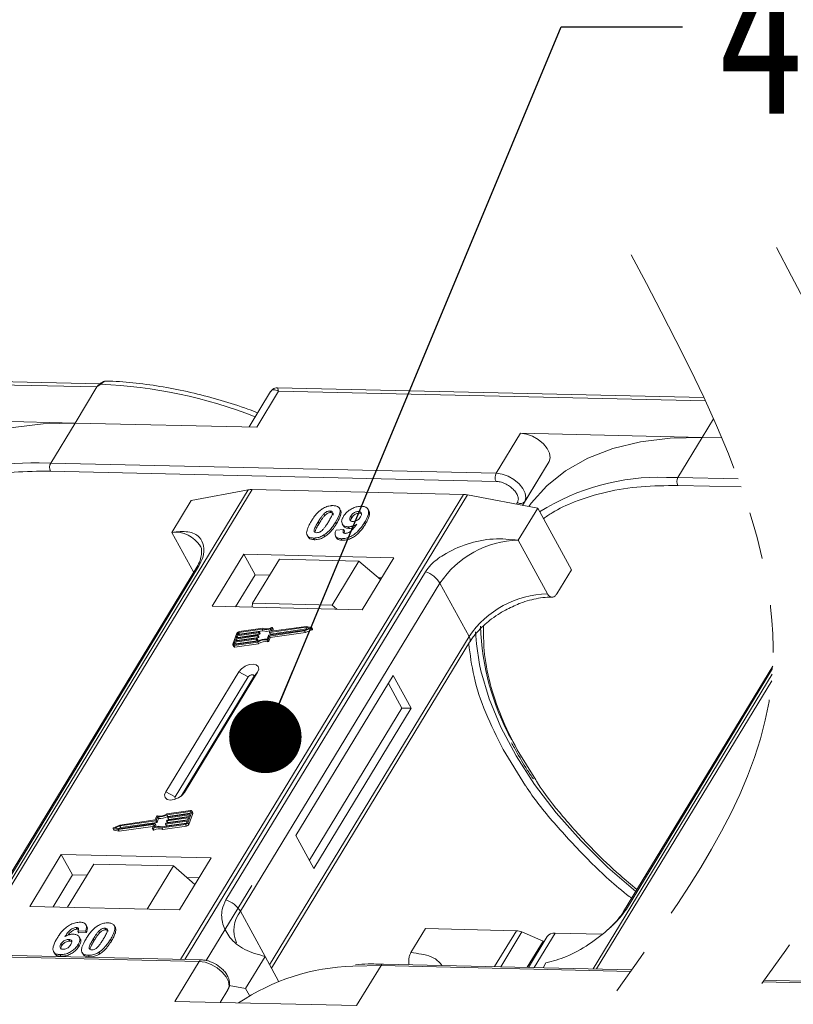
# Model space of a CAD drawing. Header units: millimetres. Extents: x -645 to 830, y -176 to 857.
# Tile 63 of 77: x 504 to 557, y 659 to 727. Entities that reach past the tile are written whole.
import ezdxf

# ---------------------------------------------------------------- set-up
doc = ezdxf.new("R2010")
doc.units = ezdxf.units.MM
doc.linetypes.add('PHANTOM2', pattern=[31.75, 15.875, -3.175, 3.175, -3.175, 3.175, -3.175])
doc.styles.get("Standard").update_dxf_attribs({"font": '仿宋_GB2312.ttf', "width": 0.8})
doc.dimstyles.new('ISO-25.1', dxfattribs={"dimtxt": 6, "dimasz": 5, "dimexe": 3.5, "dimexo": 0.625, "dimgap": 1.5, "dimtad": 1, "dimtoh": 1, "dimtxsty": 'Standard', "dimcen": 2.5, "dimadec": 0, "dimazin": 0, "dimtfac": 1, "dimtmove": 0, "dimatfit": 3, "dimfxl": 0, "dimarcsym": 0})

msp = doc.modelspace()

# ---------------------------------------------------------------- linework, layer by layer
at = {"color": 7, "linetype": 'Continuous', "lineweight": 15}
for p, q in [((509.131, 702.334), (478.048, 703.047)), ((478.136, 702.813), (508.901, 702.107)), ((508.901, 702.107), (507.388, 699.621)), ((509.17, 702.297), (508.901, 702.107)), ((550.811, 701.377), (521.362, 702.053)), ((520.886, 701.785), (519.402, 699.346)), ((519.937, 699.333), (521.45, 701.819)), ((521.45, 701.819), (550.92, 701.143)), ((507.388, 699.621), (494.839, 699.909)), ((505.707, 696.859), (507.388, 699.621)), ((507.388, 699.621), (519.937, 699.333)), ((551.481, 699.908), (550.702, 698.627)), ((538.153, 698.915), (536.472, 696.153)), ((550.702, 698.627), (538.153, 698.915)), ((549.021, 695.865), (550.702, 698.627)), ((550.702, 698.627), (552.052, 698.596)), ((505.707, 696.859), (504.908, 696.864)), ((536.472, 696.153), (505.707, 696.859)), ((540.127, 696.957), (538.288, 693.935)), ((538.446, 694.195), (540.127, 696.957)), ((505.695, 696.299), (536.459, 695.593)), ((549.021, 695.865), (548.222, 695.871)), ((549.009, 695.305), (553.382, 695.205)), ((553.177, 695.77), (549.021, 695.865)), ((519.355, 695.009), (499.843, 662.942)), ((500.085, 662.936), (519.612, 695.028)), ((534.207, 694.693), (514.68, 662.601)), ((514.98, 662.594), (534.492, 694.661)), ((515.415, 694.284), (519.355, 695.009)), ((519.612, 695.028), (534.207, 694.693)), ((534.492, 694.661), (539.335, 693.735)), ((515.415, 694.284), (514.071, 692.074)), ((537.94, 694.125), (537.873, 694.014)), ((538.288, 693.935), (538.446, 694.195)), ((524.566, 693.341), (524.628, 693.228)), ((524.99, 693.551), (525.052, 693.438)), ((525.708, 693.615), (525.646, 693.728)), ((527.019, 693.393), (526.957, 693.506)), ((527.019, 693.393), (527.134, 693.37)), ((527.677, 693.556), (527.615, 693.67)), ((537.99, 691.525), (539.335, 693.735)), ((539.335, 693.735), (541.663, 689.48)), ((524.186, 692.809), (524.248, 692.696)), ((525.439, 692.664), (525.377, 692.778)), ((525.841, 692.661), (525.904, 692.548)), ((526.43, 693.183), (526.492, 693.069)), ((527.44, 692.637), (527.377, 692.751)), ((514.071, 692.074), (515.585, 689.307)), ((524.579, 691.892), (524.641, 691.779)), ((525.414, 692.231), (525.939, 692.266)), ((525.939, 692.266), (526.001, 692.152)), ((526.26, 692.459), (526.322, 692.346)), ((523.47, 691.805), (523.532, 691.691)), ((523.853, 691.682), (523.915, 691.568)), ((525.381, 691.811), (525.444, 691.698)), ((525.772, 691.637), (525.834, 691.524)), ((540.008, 687.837), (537.99, 691.525)), ((519.049, 690.559), (516.864, 686.969)), ((529.392, 690.322), (519.049, 690.559)), ((519.049, 690.559), (519.825, 689.141)), ((521.499, 690.223), (519.65, 687.185)), ((526.994, 690.097), (521.499, 690.223)), ((525.145, 687.059), (526.994, 690.097)), ((526.994, 690.097), (528.474, 688.813)), ((527.207, 686.731), (529.392, 690.322)), ((515.732, 689.549), (501.951, 666.9)), ((502.144, 667.068), (515.925, 689.717)), ((531.589, 689.358), (517.807, 666.709)), ((519.825, 689.141), (518.48, 686.932)), ((520.826, 689.118), (519.825, 689.141)), ((540.654, 687.822), (541.663, 689.48)), ((518.804, 665.919), (532.586, 688.568)), ((528.552, 688.941), (528.32, 688.946)), ((534.604, 684.881), (532.586, 688.568)), ((519.65, 687.185), (519.629, 686.905)), ((525.145, 687.059), (519.65, 687.185)), ((516.864, 686.969), (527.207, 686.731)), ((525.477, 686.771), (525.145, 687.059)), ((518.558, 685.117), (518.283, 684.351)), ((520.066, 685.149), (518.571, 684.937)), ((518.594, 685.001), (520.088, 685.213)), ((518.64, 685.128), (518.594, 685.001)), ((518.633, 684.823), (520.128, 685.036)), ((518.702, 685.016), (518.64, 685.128)), ((520.302, 685.395), (518.693, 685.166)), ((518.693, 685.166), (518.755, 685.053)), ((520.351, 685.462), (518.716, 685.23)), ((518.755, 685.053), (520.364, 685.281)), ((520.128, 685.036), (520.066, 685.149)), ((520.103, 685.2), (520.092, 685.168)), ((520.154, 685.054), (520.092, 685.168)), ((520.165, 685.095), (520.103, 685.208)), ((520.165, 685.086), (520.103, 685.2)), ((520.154, 685.054), (520.165, 685.086)), ((520.364, 685.281), (520.302, 685.395)), ((520.764, 684.976), (523.247, 685.328)), ((520.803, 684.92), (523.241, 685.267)), ((520.818, 685.18), (520.906, 685.427)), ((520.818, 685.172), (520.88, 685.058)), ((523.316, 685.52), (520.833, 685.167)), ((520.895, 685.054), (520.833, 685.167)), ((520.865, 684.807), (523.303, 685.153)), ((520.895, 685.054), (523.378, 685.406)), ((520.923, 685.256), (521.006, 685.487)), ((520.93, 685.243), (520.923, 685.256)), ((523.356, 685.586), (520.938, 685.243)), ((521.068, 685.39), (521.006, 685.503)), ((521.006, 685.487), (521.068, 685.373)), ((521.026, 685.255), (521.068, 685.373)), ((523.241, 685.267), (523.684, 685.453)), ((523.303, 685.153), (523.241, 685.267)), ((523.247, 685.328), (523.573, 685.465)), ((523.303, 685.153), (523.746, 685.34)), ((523.573, 685.465), (523.316, 685.52)), ((523.378, 685.406), (523.316, 685.52)), ((523.705, 685.512), (523.356, 685.586)), ((523.378, 685.406), (523.414, 685.399)), ((523.684, 685.453), (523.746, 685.34)), ((523.781, 685.389), (523.719, 685.503)), ((518.411, 684.49), (518.365, 684.362)), ((518.365, 684.362), (518.379, 684.337)), ((518.372, 684.272), (520.007, 684.505)), ((518.395, 684.336), (520.004, 684.565)), ((519.905, 684.702), (518.411, 684.49)), ((518.473, 684.376), (518.411, 684.49)), ((518.434, 684.554), (519.928, 684.766)), ((518.491, 684.713), (518.434, 684.554)), ((518.434, 684.159), (520.069, 684.391)), ((518.462, 684.346), (518.473, 684.376)), ((518.473, 684.376), (519.967, 684.589)), ((519.985, 684.926), (518.491, 684.713)), ((518.553, 684.6), (518.491, 684.713)), ((518.514, 684.777), (520.008, 684.989)), ((518.571, 684.937), (518.514, 684.777)), ((518.542, 684.569), (518.553, 684.6)), ((518.553, 684.6), (520.047, 684.812)), ((518.633, 684.823), (518.571, 684.937)), ((518.622, 684.793), (518.633, 684.823)), ((519.967, 684.589), (519.905, 684.702)), ((519.943, 684.753), (519.931, 684.721)), ((519.993, 684.608), (519.931, 684.721)), ((520.005, 684.648), (519.943, 684.761)), ((519.943, 684.753), (520.005, 684.639)), ((520.047, 684.812), (519.985, 684.926)), ((519.993, 684.608), (520.005, 684.639)), ((520.069, 684.391), (520.007, 684.505)), ((520.023, 684.976), (520.012, 684.944)), ((520.074, 684.831), (520.012, 684.944)), ((520.085, 684.871), (520.023, 684.985)), ((520.085, 684.863), (520.023, 684.976)), ((520.074, 684.831), (520.085, 684.863)), ((520.645, 684.636), (520.707, 684.523)), ((520.649, 684.71), (520.737, 684.957)), ((520.714, 684.674), (520.803, 684.92)), ((520.776, 684.56), (520.714, 684.674)), ((520.776, 684.56), (520.865, 684.807)), ((520.865, 684.807), (520.803, 684.92)), ((534.604, 684.881), (520.822, 662.231)), ((520.951, 661.996), (534.634, 684.484)), ((518.284, 684.301), (518.346, 684.188)), ((518.434, 684.159), (518.372, 684.272)), ((518.7, 682.446), (513.658, 674.159)), ((514.951, 674.13), (519.993, 682.416)), ((518.7, 682.446), (519.348, 682.095)), ((519.993, 682.416), (519.717, 682.086)), ((555.57, 682.843), (545.265, 665.906)), ((545.458, 666.074), (555.562, 682.68)), ((519.348, 682.095), (514.306, 673.808)), ((514.72, 673.874), (519.717, 682.086)), ((529.367, 682.201), (522.644, 671.152)), ((529.962, 679.946), (529.031, 681.648)), ((530.609, 679.931), (529.367, 682.201)), ((555.536, 682.293), (543.157, 661.948)), ((543.399, 661.942), (555.496, 681.823)), ((523.575, 669.45), (529.962, 679.946)), ((523.886, 668.883), (530.609, 679.931)), ((530.609, 679.931), (529.962, 679.946)), ((536.948, 677.095), (538.503, 674.586)), ((539.197, 674.994), (537.918, 677.073)), ((514.306, 673.808), (513.658, 674.159)), ((514.951, 674.13), (514.781, 673.927)), ((515.361, 672.869), (513.727, 672.637)), ((515.339, 672.805), (513.729, 672.577)), ((515.362, 672.762), (515.339, 672.805)), ((515.512, 672.727), (515.45, 672.84)), ((512.969, 672.166), (510.486, 671.813)), ((512.931, 672.221), (510.492, 671.875)), ((513.019, 672.468), (512.931, 672.221)), ((513.032, 672.053), (512.969, 672.166)), ((513.084, 672.432), (512.996, 672.185)), ((513.058, 672.072), (512.996, 672.185)), ((513.058, 672.072), (513.147, 672.318)), ((513.147, 672.318), (513.084, 672.432)), ((515.139, 672.141), (513.645, 671.929)), ((513.668, 671.993), (515.162, 672.205)), ((513.71, 672.165), (513.722, 672.197)), ((513.71, 672.157), (513.772, 672.044)), ((515.219, 672.364), (513.725, 672.152)), ((513.787, 672.039), (513.725, 672.152)), ((513.792, 672.463), (513.729, 672.577)), ((513.748, 672.216), (515.242, 672.428)), ((513.787, 672.039), (515.173, 672.236)), ((513.79, 672.389), (513.802, 672.421)), ((513.791, 672.38), (513.853, 672.267)), ((513.792, 672.463), (515.334, 672.682)), ((515.3, 672.588), (513.805, 672.376)), ((513.867, 672.262), (513.805, 672.376)), ((513.828, 672.44), (515.322, 672.652)), ((513.867, 672.262), (515.253, 672.459)), ((515.093, 672.013), (515.139, 672.141)), ((515.162, 672.205), (515.219, 672.364)), ((515.176, 672.025), (515.451, 672.791)), ((515.238, 671.912), (515.513, 672.678)), ((515.242, 672.428), (515.3, 672.588)), ((515.322, 672.652), (515.368, 672.779)), ((515.451, 672.791), (515.513, 672.678)), ((510.014, 671.639), (510.076, 671.526)), ((510.028, 671.63), (510.377, 671.556)), ((510.091, 671.516), (510.028, 671.63)), ((510.492, 671.875), (510.05, 671.689)), ((510.091, 671.516), (510.44, 671.442)), ((510.486, 671.813), (510.161, 671.676)), ((510.161, 671.676), (510.417, 671.622)), ((510.377, 671.556), (512.795, 671.899)), ((510.44, 671.442), (510.377, 671.556)), ((510.381, 671.63), (510.548, 671.7)), ((510.417, 671.622), (512.901, 671.975)), ((510.44, 671.442), (512.77, 671.773)), ((510.548, 671.7), (510.486, 671.813)), ((510.548, 671.7), (513.032, 672.053)), ((512.81, 671.886), (512.727, 671.655)), ((512.728, 671.639), (512.79, 671.525)), ((512.838, 671.521), (512.776, 671.635)), ((512.807, 671.877), (512.795, 671.899)), ((512.916, 671.962), (512.827, 671.715)), ((512.977, 671.856), (512.915, 671.97)), ((512.978, 671.848), (512.916, 671.962)), ((512.944, 671.754), (512.978, 671.848)), ((513.383, 671.68), (515.018, 671.912)), ((513.445, 671.566), (513.383, 671.68)), ((513.431, 671.747), (515.04, 671.976)), ((513.445, 671.566), (515.08, 671.798)), ((513.63, 671.942), (513.641, 671.974)), ((513.63, 671.934), (513.692, 671.82)), ((513.707, 671.815), (513.645, 671.929)), ((513.707, 671.815), (515.093, 672.012)), ((515.018, 671.912), (515.08, 671.798)), ((515.238, 671.912), (515.176, 672.025)), ((522.644, 671.152), (523.886, 668.883)), ((506.443, 669.844), (504.259, 666.253)), ((516.787, 669.606), (506.443, 669.844)), ((506.443, 669.844), (507.219, 668.425)), ((514.602, 666.016), (516.787, 669.606)), ((508.692, 669.176), (506.877, 666.193)), ((508.692, 669.176), (514.187, 669.05)), ((512.372, 666.067), (514.187, 669.05)), ((514.187, 669.05), (515.667, 667.766)), ((507.219, 668.425), (505.875, 666.216)), ((508.221, 668.402), (507.219, 668.425)), ((515.947, 668.225), (515.115, 668.244)), ((519.589, 667.693), (516.446, 662.528)), ((504.259, 666.253), (514.602, 666.016)), ((518.804, 665.919), (520.511, 662.799)), ((507.466, 664.798), (507.529, 664.684)), ((508.207, 664.877), (508.145, 664.991)), ((509.45, 664.752), (509.512, 664.639)), ((510.062, 664.987), (510.057, 664.997)), ((510.127, 664.88), (510.19, 664.766)), ((530.578, 663.068), (531.587, 664.725)), ((531.587, 664.725), (537.872, 664.581)), ((506.958, 663.976), (507.02, 663.863)), ((508.113, 664.572), (507.587, 664.537)), ((507.587, 664.537), (507.65, 664.423)), ((507.65, 664.423), (508.175, 664.458)), ((507.748, 664.025), (507.686, 664.139)), ((508.113, 664.572), (508.175, 664.458)), ((508.645, 664.009), (508.707, 663.895)), ((509.087, 664.429), (509.025, 664.542)), ((509.838, 663.981), (509.9, 663.868)), ((537.872, 664.581), (536.365, 662.104)), ((538.249, 664.492), (536.79, 662.094)), ((538.249, 664.492), (539.717, 663.866)), ((539.988, 664.174), (538.696, 662.05)), ((539.098, 662.041), (540.538, 664.407)), ((543.756, 664.334), (540.538, 664.407)), ((506.419, 663.667), (506.481, 663.553)), ((507.607, 663.629), (507.669, 663.516)), ((538.613, 662.052), (539.717, 663.866)), ((539.757, 663.793), (539.717, 663.866)), ((485.203, 663.162), (515.968, 662.456)), ((516.132, 662.568), (485.367, 663.274)), ((505.911, 663.134), (505.973, 663.021)), ((506.355, 662.927), (506.417, 662.814)), ((507.879, 663.075), (507.941, 662.961)), ((508.312, 662.883), (508.374, 662.769)), ((509.038, 663.093), (509.1, 662.98)), ((520.511, 662.799), (519.167, 660.59)), ((520.511, 662.799), (521.449, 661.085)), ((515.968, 662.456), (514.287, 659.694)), ((526.574, 662.133), (528.517, 662.168)), ((526.836, 659.406), (528.517, 662.168)), ((528.517, 662.168), (545.758, 661.772)), ((545.84, 661.886), (528.681, 662.28)), ((539.707, 662.027), (539.906, 662.354)), ((518.03, 660.807), (519.167, 660.59)), ((519.167, 660.59), (519.436, 660.097)), ((554.897, 661.042), (567.865, 660.744)), ((568.029, 660.856), (554.979, 661.156)), ((517.942, 660.498), (517.409, 659.622)), ((517.409, 659.622), (517.942, 660.498)), ((514.287, 659.694), (526.836, 659.406))]:
    msp.add_line(p, q, dxfattribs=at)
at = {"color": 7, "linetype": 'Continuous', "lineweight": 15, "flags": 128}
for points in [[(509.17, 702.297), (509.155, 702.306), (509.142, 702.313), (509.13, 702.317), (509.119, 702.319), (509.111, 702.318), (509.105, 702.315), (509.1, 702.309), (509.097, 702.301)], [(507.388, 699.621), (505.181, 699.569), (503.113, 699.309), (501.205, 698.845), (499.478, 698.18), (497.953, 697.323), (496.644, 696.284), (495.568, 695.072), (495.406, 694.846)], [(540.127, 696.957), (540.207, 697.22), (540.163, 697.53), (540, 697.862), (539.731, 698.187), (539.379, 698.478), (538.976, 698.708), (538.555, 698.858), (538.153, 698.915)], [(550.702, 698.627), (548.495, 698.575), (546.427, 698.315), (544.519, 697.851), (542.792, 697.186), (541.267, 696.33), (539.958, 695.29), (538.882, 694.078), (538.72, 693.852)], [(538.446, 694.195), (538.526, 694.458), (538.482, 694.768), (538.319, 695.1), (538.05, 695.425), (537.699, 695.715), (537.295, 695.946), (536.874, 696.096), (536.472, 696.153)], [(520.088, 685.213), (520.092, 685.213), (520.096, 685.213), (520.099, 685.212), (520.101, 685.21), (520.103, 685.208), (520.104, 685.206), (520.104, 685.203), (520.103, 685.2)], [(520.833, 685.167), (520.829, 685.167), (520.825, 685.167), (520.822, 685.168), (520.82, 685.17), (520.818, 685.172), (520.817, 685.174), (520.817, 685.177), (520.818, 685.18)], [(520.938, 685.243), (520.934, 685.242), (520.93, 685.243), (520.927, 685.244), (520.925, 685.245), (520.923, 685.247), (520.922, 685.25), (520.922, 685.253), (520.923, 685.256)], [(520.957, 685.507), (520.968, 685.511), (520.979, 685.513), (520.988, 685.513), (520.997, 685.511), (521.003, 685.507), (521.006, 685.501), (521.008, 685.494), (521.006, 685.487)], [(523.705, 685.512), (523.713, 685.508), (523.719, 685.503), (523.721, 685.495), (523.719, 685.486), (523.714, 685.477), (523.706, 685.467), (523.696, 685.459), (523.684, 685.453)], [(523.746, 685.34), (523.758, 685.346), (523.768, 685.354), (523.776, 685.363), (523.781, 685.373), (523.783, 685.382), (523.781, 685.389)], [(535.322, 682.945), (535.103, 684.378), (535.046, 685.208)], [(518.365, 684.362), (518.364, 684.356), (518.364, 684.351), (518.366, 684.346), (518.369, 684.341), (518.374, 684.338), (518.38, 684.336), (518.387, 684.336), (518.395, 684.336)], [(519.928, 684.766), (519.932, 684.766), (519.935, 684.766), (519.938, 684.765), (519.941, 684.763), (519.943, 684.761), (519.943, 684.759), (519.944, 684.756), (519.943, 684.753)], [(520.008, 684.989), (520.012, 684.99), (520.016, 684.989), (520.019, 684.988), (520.021, 684.987), (520.023, 684.985), (520.024, 684.982), (520.024, 684.979), (520.023, 684.976)], [(518.372, 684.272), (518.348, 684.271), (518.327, 684.273), (518.309, 684.279), (518.294, 684.288), (518.284, 684.3), (518.279, 684.315), (518.278, 684.332), (518.283, 684.351)], [(519.993, 682.416), (520.072, 682.628), (520.041, 682.811), (519.904, 682.935), (519.683, 682.983), (519.41, 682.947), (519.127, 682.832), (518.878, 682.656), (518.7, 682.446)], [(546.103, 667.284), (544.189, 668.95), (542.315, 670.798), (540.622, 672.71), (539.127, 674.667), (537.847, 676.646), (536.795, 678.628), (535.981, 680.591), (535.415, 682.514), (535.322, 682.945)], [(519.717, 682.086), (519.74, 682.147), (519.731, 682.199), (519.692, 682.234), (519.628, 682.248), (519.551, 682.237), (519.47, 682.205), (519.399, 682.154), (519.348, 682.095)], [(513.658, 674.159), (513.578, 673.947), (513.61, 673.764), (513.746, 673.64), (513.968, 673.592), (514.241, 673.628), (514.524, 673.743), (514.773, 673.919), (514.951, 674.13)], [(514.306, 673.808), (514.284, 673.748), (514.293, 673.696), (514.332, 673.66), (514.336, 673.658)], [(515.368, 672.779), (515.37, 672.785), (515.37, 672.791), (515.368, 672.796), (515.364, 672.8), (515.36, 672.803), (515.353, 672.805), (515.346, 672.806), (515.339, 672.805)], [(515.361, 672.869), (515.385, 672.871), (515.406, 672.869), (515.424, 672.863), (515.439, 672.854), (515.449, 672.841), (515.455, 672.826), (515.455, 672.809), (515.451, 672.791)], [(513.725, 672.152), (513.721, 672.152), (513.718, 672.152), (513.715, 672.153), (513.712, 672.155), (513.71, 672.157), (513.71, 672.159), (513.709, 672.162), (513.71, 672.165)], [(513.805, 672.376), (513.801, 672.375), (513.798, 672.376), (513.795, 672.377), (513.792, 672.378), (513.791, 672.38), (513.79, 672.383), (513.79, 672.386), (513.79, 672.389)], [(510.028, 671.63), (510.02, 671.633), (510.014, 671.639), (510.012, 671.647), (510.014, 671.656), (510.019, 671.665), (510.027, 671.674), (510.038, 671.682), (510.05, 671.689)], [(512.776, 671.635), (512.765, 671.631), (512.755, 671.629), (512.745, 671.629), (512.737, 671.631), (512.731, 671.635), (512.727, 671.64), (512.726, 671.647), (512.727, 671.655)], [(512.79, 671.525), (512.793, 671.521), (512.799, 671.517), (512.807, 671.515), (512.817, 671.515), (512.827, 671.517), (512.838, 671.521)], [(512.795, 671.899), (512.799, 671.899), (512.803, 671.899), (512.806, 671.898), (512.808, 671.896), (512.81, 671.894), (512.811, 671.892), (512.811, 671.889), (512.81, 671.886)], [(512.901, 671.975), (512.905, 671.975), (512.908, 671.975), (512.911, 671.974), (512.914, 671.972), (512.915, 671.97), (512.916, 671.967), (512.916, 671.965), (512.916, 671.962)], [(513.645, 671.929), (513.641, 671.929), (513.637, 671.929), (513.634, 671.93), (513.632, 671.931), (513.63, 671.933), (513.629, 671.936), (513.629, 671.939), (513.63, 671.942)], [(515.968, 662.456), (516.37, 662.398), (516.791, 662.248), (517.194, 662.018), (517.546, 661.728), (517.815, 661.403), (517.978, 661.071), (518.022, 660.76), (517.942, 660.498)]]:
    msp.add_lwpolyline(points, dxfattribs=at)
at = {"color": 7, "linetype": 'Continuous', "lineweight": 15}
for centre, radius, start, end in [((507.644, 668.485), 33.846, 68.8867, 87.41637), ((504.415, 681.405), 15.467, 88.17299, 122.27686), ((506.241, 696.567), 0.609, 151.28833, 206.07738), ((537.006, 695.861), 0.609, 151.28833, 206.07738), ((547.729, 680.411), 15.467, 88.17299, 122.27686), ((549.555, 695.573), 0.609, 151.28833, 206.07738), ((519.576, 693.764), 1.264, 88.36437, 100.07486), ((534.16, 692.962), 1.731, 78.95956, 88.45106), ((538.157, 694.418), 0.365, 233.49916, 322.32593), ((514.287, 689.997), 2.088, 32.72807, 95.94494), ((538.141, 684.831), 6.695, 91.29253, 146.07318), ((516.103, 689.318), 0.437, 114.04723, 148.03545), ((531.011, 687.603), 1.847, 31.49474, 71.76502), ((540.159, 681.144), 6.695, 91.29253, 146.07318), ((518.742, 685.026), 0.206, 97.42066, 153.85265), ((518.702, 685.098), 0.0686, 97.42066, 153.85265), ((518.764, 684.984), 0.0692, 97.57631, 152.44031), ((520.061, 685.183), 0.0343, 277.42066, 333.85265), ((520.123, 685.07), 0.0343, 277.42066, 333.85265), ((520.156, 685.09), 0.00992, 336.9348, 26.00024), ((520.564, 686.168), 0.816, 251.29271, 294.8085), ((520.604, 686.154), 0.737, 249.85489, 298.61454), ((520.618, 686.003), 0.765, 250.64873, 287.80174), ((520.891, 685.066), 0.0134, 216.6597, 287.11154), ((521.051, 685.381), 0.0192, 336.12463, 26.81041), ((552.335, 686.031), 16.945, 181.47296, 209.27046), ((519.901, 684.736), 0.0343, 277.42066, 333.85265), ((519.963, 684.623), 0.0343, 277.42066, 333.85265), ((519.981, 684.96), 0.0343, 277.42066, 333.85265), ((520.547, 683.659), 1.056, 84.44241, 120.93013), ((519.996, 684.643), 0.00992, 336.9348, 26.00024), ((520.495, 683.751), 0.898, 80.39857, 122.94909), ((520.043, 684.846), 0.0343, 277.42066, 333.85265), ((520.557, 683.638), 0.898, 80.39857, 122.94909), ((520.076, 684.867), 0.00992, 336.9348, 26.00024), ((520.654, 684.702), 0.0662, 261.76287, 334.64704), ((520.716, 684.588), 0.0662, 261.76287, 334.64704), ((520.768, 684.942), 0.0343, 97.42066, 153.85265), ((534.296, 684.658), 0.38, 332.73921, 35.93869), ((518.41, 684.236), 0.0803, 216.6597, 287.11154), ((512.965, 672.2), 0.0343, 277.42066, 333.85265), ((513.079, 672.44), 0.0662, 81.76287, 154.64704), ((513.187, 673.483), 1.056, 264.44241, 300.93013), ((513.238, 673.391), 0.898, 260.39857, 302.94909), ((513.249, 673.369), 1.056, 264.44241, 300.93013), ((513.752, 672.182), 0.0343, 97.42066, 153.85265), ((513.833, 672.406), 0.0343, 97.42066, 153.85265), ((513.863, 672.275), 0.0134, 216.6597, 287.11154), ((515.458, 672.701), 0.0595, 336.9348, 26.00024), ((510.093, 671.535), 0.0191, 210.21858, 262.82259), ((513.129, 670.988), 0.737, 69.85489, 118.61454), ((513.169, 670.974), 0.816, 71.29271, 114.8085), ((513.191, 670.874), 0.737, 69.85489, 118.61454), ((512.969, 671.852), 0.00992, 336.9348, 26.00024), ((513.027, 672.087), 0.0343, 277.42066, 333.85265), ((513.672, 671.959), 0.0343, 97.42066, 153.85265), ((513.703, 671.828), 0.0134, 216.6597, 287.11154), ((513.783, 672.052), 0.0134, 216.6597, 287.11154), ((514.991, 672.116), 0.206, 277.42066, 333.85265), ((515.032, 672.044), 0.0686, 277.42066, 333.85265), ((515.053, 672.002), 0.206, 277.42066, 333.85265), ((517.229, 664.954), 1.847, 31.49474, 71.76502), ((545.636, 665.675), 0.437, 114.04363, 148.18037), ((520.556, 664.602), 2.191, 143.05874, 202.97399), ((537.827, 663.543), 1.039, 66.05067, 87.52203), ((540.466, 663.814), 0.598, 83.06528, 142.98998), ((516.141, 662.379), 0.189, 92.05976, 156.00278), ((526.995, 647.315), 14.825, 91.62872, 124.08314), ((528.697, 662.081), 0.199, 94.37574, 154.30043)]:
    msp.add_arc(centre, radius, start, end, dxfattribs=at)
at = {"color": 3, "linetype": 'PHANTOM2', "lineweight": 9, "ltscale": 1.030123}
for points in [[(555.824, 711.733), (565.34, 680.92), (544.042, 640.59), (553.557, 609.776)], [(545.796, 711.223), (555.311, 680.409), (534.013, 640.079), (543.529, 609.266)]]:
    msp.add_spline(points, degree=3, dxfattribs=at)
at = {"color": 7, "linetype": 'Continuous', "lineweight": 15}
msp.add_open_spline([(508.901, 702.107), (508.93, 702.15), (508.989, 702.235), (509.061, 702.279), (509.097, 702.301)], degree=3, dxfattribs=at)
for points, knots in [([(509.111, 702.318), (509.099, 702.31), (509.076, 702.293), (509.053, 702.276), (509.042, 702.267)], [0, 0, 0, 0, 0.518796, 1, 1, 1, 1]), ([(509.544, 702.515), (509.504, 702.513), (509.419, 702.507), (509.267, 702.441), (509.166, 702.363), (509.104, 702.315)], [0, 0, 0, 0, 0.249637, 0.538323, 1, 1, 1, 1]), ([(509.581, 702.516), (509.576, 702.517), (509.541, 702.527), (509.468, 702.506), (509.366, 702.462), (509.267, 702.389), (509.2, 702.326), (509.17, 702.297)], [0, 0, 0, 0, 0.033044, 0.285426, 0.531875, 0.785768, 1, 1, 1, 1]), ([(519.999, 700.327), (519.77, 700.415), (518.929, 700.737), (517.458, 701.197), (515.589, 701.7), (513.706, 702.095), (511.838, 702.364), (510.456, 702.501), (509.722, 702.506), (509.58, 702.507)], [0, 0, 0, 0, 0.064257, 0.235538, 0.411454, 0.590698, 0.772379, 0.955884, 1, 1, 1, 1]), ([(521.361, 702.053), (521.303, 702.05), (521.204, 702.044), (521.039, 701.967), (520.963, 701.881), (520.922, 701.833)], [0, 0, 0, 0, 0.389383, 0.666862, 1, 1, 1, 1]), ([(521.362, 702.048), (521.362, 702.049), (521.361, 702.071), (521.381, 701.997), (521.427, 701.878), (521.45, 701.819)], [0, 0, 0, 0, 0.044603, 0.521109, 1, 1, 1, 1]), ([(521.45, 701.819), (521.324, 701.87), (521.13, 701.949), (520.954, 701.888), (520.89, 701.786), (520.861, 701.739)], [0, 0, 0, 0, 0.498413, 0.772928, 1, 1, 1, 1]), ([(496.415, 694.008), (496.615, 694.151), (497.253, 694.605), (498.683, 695.257), (500.714, 695.891), (503.111, 696.278), (504.842, 696.292), (505.695, 696.299)], [0, 0, 0, 0, 0.088375, 0.281114, 0.527622, 0.767417, 1, 1, 1, 1]), ([(536.459, 695.593), (536.556, 695.584), (536.754, 695.566), (537.079, 695.447), (537.388, 695.271), (537.653, 695.052), (537.857, 694.806), (537.982, 694.552), (538.019, 694.311), (537.966, 694.186), (537.94, 694.125)], [0, 0, 0, 0, 0.12225, 0.25, 0.37775, 0.5, 0.62225, 0.75, 0.87775, 1, 1, 1, 1]), ([(539.729, 693.015), (539.929, 693.157), (540.567, 693.612), (541.997, 694.263), (544.028, 694.898), (546.425, 695.284), (548.156, 695.298), (549.009, 695.305)], [0, 0, 0, 0, 0.088375, 0.281114, 0.527622, 0.767417, 1, 1, 1, 1]), ([(524.488, 693.709), (524.534, 693.736), (524.626, 693.791), (524.774, 693.852), (524.924, 693.895), (525.047, 693.914), (525.143, 693.92), (525.191, 693.92), (525.214, 693.92)], [0, 0, 0, 0, 0.193776, 0.3936, 0.587864, 0.788908, 0.894169, 1, 1, 1, 1]), ([(525.214, 693.92), (525.298, 693.912), (525.467, 693.897), (525.628, 693.782), (525.705, 693.616), (525.666, 693.28), (525.5, 692.991), (525.377, 692.778)], [0, 0, 0, 0, 0.147566, 0.296688, 0.431278, 0.580404, 1, 1, 1, 1]), ([(525.92, 693.173), (525.97, 693.247), (526.071, 693.396), (526.306, 693.603), (526.587, 693.762), (526.892, 693.864), (527.076, 693.871), (527.171, 693.875)], [0, 0, 0, 0, 0.197927, 0.397728, 0.597413, 0.790584, 1, 1, 1, 1]), ([(527.171, 693.875), (527.255, 693.867), (527.424, 693.851), (527.589, 693.734), (527.675, 693.561), (527.65, 693.262), (527.514, 692.98), (527.397, 692.784), (527.377, 692.751)], [0, 0, 0, 0, 0.148288, 0.297745, 0.443713, 0.607791, 0.934708, 1, 1, 1, 1]), ([(523.689, 692.821), (523.735, 692.895), (523.84, 693.062), (524.065, 693.353), (524.298, 693.584), (524.47, 693.696), (524.488, 693.709)], [0, 0, 0, 0, 0.236731, 0.537555, 0.949668, 1, 1, 1, 1]), ([(524.186, 692.809), (524.209, 692.846), (524.254, 692.92), (524.319, 693.02), (524.379, 693.108), (524.436, 693.186), (524.496, 693.265), (524.542, 693.316), (524.566, 693.341)], [0, 0, 0, 0, 0.205942, 0.411959, 0.558149, 0.704502, 0.851801, 1, 1, 1, 1]), ([(524.248, 692.696), (524.271, 692.733), (524.316, 692.806), (524.381, 692.906), (524.441, 692.995), (524.498, 693.073), (524.558, 693.151), (524.604, 693.202), (524.628, 693.228)], [0, 0, 0, 0, 0.205942, 0.411959, 0.558149, 0.704502, 0.851801, 1, 1, 1, 1]), ([(524.566, 693.341), (524.604, 693.379), (524.666, 693.44), (524.779, 693.508), (524.881, 693.543), (524.951, 693.551), (524.986, 693.551), (524.99, 693.551)], [0, 0, 0, 0, 0.3348035, 0.5425606, 0.750382, 0.9707212, 1, 1, 1, 1]), ([(524.628, 693.228), (524.666, 693.265), (524.729, 693.327), (524.841, 693.395), (524.943, 693.43), (525.013, 693.437), (525.048, 693.438), (525.052, 693.438)], [0, 0, 0, 0, 0.334804, 0.542561, 0.750382, 0.970721, 1, 1, 1, 1]), ([(524.99, 693.551), (525.025, 693.547), (525.088, 693.54), (525.147, 693.496), (525.171, 693.413), (525.141, 693.26), (525.031, 693.043), (524.932, 692.877), (524.882, 692.793)], [0, 0, 0, 0, 0.104614, 0.188814, 0.273512, 0.444127, 0.719481, 1, 1, 1, 1]), ([(525.052, 693.438), (525.087, 693.434), (525.15, 693.427), (525.209, 693.382), (525.23, 693.322), (525.219, 693.274), (525.213, 693.25)], [0, 0, 0, 0, 0.293658, 0.530016, 0.767769, 1, 1, 1, 1]), ([(525.439, 692.664), (525.482, 692.738), (525.618, 692.968), (525.748, 693.272), (525.768, 693.522), (525.713, 693.59), (525.697, 693.608)], [0, 0, 0, 0, 0.220552, 0.687786, 0.91457, 1, 1, 1, 1]), ([(526.43, 693.183), (526.462, 693.231), (526.513, 693.307), (526.621, 693.405), (526.728, 693.463), (526.845, 693.501), (526.917, 693.504), (526.957, 693.506)], [0, 0, 0, 0, 0.2913202, 0.4655393, 0.6416315, 0.798664, 1, 1, 1, 1]), ([(526.492, 693.069), (526.524, 693.117), (526.575, 693.194), (526.683, 693.291), (526.79, 693.349), (526.907, 693.388), (526.979, 693.391), (527.019, 693.393)], [0, 0, 0, 0, 0.29132, 0.465539, 0.641632, 0.798664, 1, 1, 1, 1]), ([(526.957, 693.506), (526.999, 693.501), (527.082, 693.491), (527.156, 693.424), (527.186, 693.335), (527.161, 693.233), (527.124, 693.166), (527.107, 693.136)], [0, 0, 0, 0, 0.207955, 0.420406, 0.62732, 0.827707, 1, 1, 1, 1]), ([(527.44, 692.637), (527.483, 692.711), (527.613, 692.934), (527.728, 693.234), (527.736, 693.472), (527.679, 693.537), (527.667, 693.55)], [0, 0, 0, 0, 0.2271221, 0.6848597, 0.9348975, 1, 1, 1, 1]), ([(523.399, 691.922), (523.392, 691.953), (523.378, 692.014), (523.387, 692.147), (523.432, 692.318), (523.514, 692.505), (523.601, 692.673), (523.659, 692.772), (523.689, 692.821)], [0, 0, 0, 0, 0.1184406, 0.2393457, 0.4595932, 0.6849248, 0.8422399, 1, 1, 1, 1]), ([(524.077, 692.05), (524.035, 692.055), (523.968, 692.064), (523.915, 692.115), (523.899, 692.201), (523.932, 692.354), (524.044, 692.569), (524.138, 692.729), (524.186, 692.809)], [0, 0, 0, 0, 0.1253702, 0.2022903, 0.2791788, 0.4647576, 0.7305818, 1, 1, 1, 1]), ([(523.98, 692.127), (523.984, 692.157), (523.997, 692.261), (524.109, 692.457), (524.201, 692.616), (524.248, 692.696)], [0, 0, 0, 0, 0.166989, 0.580698, 1, 1, 1, 1]), ([(524.882, 692.793), (524.859, 692.757), (524.814, 692.683), (524.749, 692.583), (524.689, 692.494), (524.632, 692.415), (524.572, 692.337), (524.525, 692.286), (524.501, 692.26)], [0, 0, 0, 0, 0.20527, 0.410616, 0.55715, 0.703844, 0.851471, 1, 1, 1, 1]), ([(525.377, 692.778), (525.33, 692.704), (525.225, 692.536), (525.005, 692.251), (524.774, 692.021), (524.604, 691.909), (524.579, 691.892)], [0, 0, 0, 0, 0.237281, 0.538591, 0.932677, 1, 1, 1, 1]), ([(524.641, 691.779), (524.684, 691.808), (524.772, 691.868), (524.919, 691.993), (525.074, 692.153), (525.219, 692.334), (525.34, 692.505), (525.406, 692.611), (525.439, 692.664)], [0, 0, 0, 0, 0.118595, 0.239509, 0.447458, 0.659935, 0.829685, 1, 1, 1, 1]), ([(527.377, 692.751), (527.331, 692.677), (527.19, 692.456), (526.945, 692.15), (526.594, 691.873), (526.268, 691.711), (525.983, 691.641), (525.828, 691.638), (525.772, 691.637)], [0, 0, 0, 0, 0.1423372, 0.4291269, 0.5899433, 0.7512055, 0.9098946, 1, 1, 1, 1]), ([(526.26, 692.459), (526.177, 692.468), (526.009, 692.486), (525.855, 692.611), (525.785, 692.783), (525.815, 692.981), (525.888, 693.115), (525.92, 693.173)], [0, 0, 0, 0, 0.210189, 0.421773, 0.623603, 0.837034, 1, 1, 1, 1]), ([(525.834, 691.524), (525.925, 691.527), (526.107, 691.534), (526.408, 691.633), (526.705, 691.793), (527.045, 692.076), (527.273, 692.372), (527.406, 692.583), (527.44, 692.637)], [0, 0, 0, 0, 0.14324, 0.28761, 0.430449, 0.591135, 0.89544, 1, 1, 1, 1]), ([(525.914, 692.553), (525.926, 692.527), (525.964, 692.441), (526.109, 692.365), (526.259, 692.351), (526.322, 692.346)], [0, 0, 0, 0, 0.20752, 0.66568, 1, 1, 1, 1]), ([(526.06, 692.004), (526.097, 692.007), (526.171, 692.011), (526.302, 692.063), (526.45, 692.155), (526.643, 692.353), (526.76, 692.519), (526.84, 692.634)], [0, 0, 0, 0, 0.112015, 0.224355, 0.367768, 0.565827, 1, 1, 1, 1]), ([(526.84, 692.634), (526.794, 692.607), (526.7, 692.554), (526.575, 692.507), (526.476, 692.481), (526.403, 692.467), (526.33, 692.46), (526.284, 692.459), (526.26, 692.459)], [0, 0, 0, 0, 0.243491, 0.496266, 0.61821, 0.741704, 0.870158, 1, 1, 1, 1]), ([(526.568, 692.826), (526.527, 692.83), (526.449, 692.838), (526.375, 692.892), (526.347, 692.966), (526.366, 693.067), (526.406, 693.14), (526.43, 693.183)], [0, 0, 0, 0, 0.2139369, 0.3980753, 0.5830907, 0.7516657, 1, 1, 1, 1]), ([(526.418, 692.87), (526.421, 692.893), (526.427, 692.957), (526.467, 693.026), (526.492, 693.069)], [0, 0, 0, 0, 0.366323, 1, 1, 1, 1]), ([(527.107, 693.136), (527.078, 693.092), (527.028, 693.018), (526.915, 692.926), (526.801, 692.868), (526.679, 692.829), (526.605, 692.827), (526.568, 692.826)], [0, 0, 0, 0, 0.2673945, 0.4472142, 0.6271221, 0.8130653, 1, 1, 1, 1]), ([(515.925, 689.717), (516.031, 689.928), (516.302, 690.468), (516.314, 691.183), (515.994, 691.818), (515.261, 692.191), (514.466, 692.113), (514.071, 692.074)], [0, 0, 0, 0, 0.125713, 0.321276, 0.524466, 0.763484, 1, 1, 1, 1]), ([(523.853, 691.682), (523.81, 691.684), (523.725, 691.688), (523.611, 691.715), (523.514, 691.761), (523.454, 691.818), (523.418, 691.874), (523.405, 691.906), (523.399, 691.922)], [0, 0, 0, 0, 0.192635, 0.388697, 0.582015, 0.783044, 0.890959, 1, 1, 1, 1]), ([(524.579, 691.892), (524.533, 691.865), (524.441, 691.81), (524.293, 691.749), (524.143, 691.706), (524.02, 691.687), (523.924, 691.681), (523.876, 691.681), (523.853, 691.682)], [0, 0, 0, 0, 0.193769, 0.393564, 0.587886, 0.789131, 0.894283, 1, 1, 1, 1]), ([(524.501, 692.26), (524.463, 692.222), (524.401, 692.161), (524.289, 692.093), (524.188, 692.059), (524.118, 692.05), (524.082, 692.05), (524.077, 692.05)], [0, 0, 0, 0, 0.333678, 0.540413, 0.747264, 0.961209, 1, 1, 1, 1]), ([(525.772, 691.637), (525.688, 691.646), (525.536, 691.66), (525.395, 691.765), (525.332, 691.924), (525.358, 692.09), (525.402, 692.2), (525.414, 692.231)], [0, 0, 0, 0, 0.242788, 0.438865, 0.634801, 0.900936, 1, 1, 1, 1]), ([(525.939, 692.266), (525.921, 692.221), (525.893, 692.153), (525.903, 692.072), (525.944, 692.028), (526.002, 692.008), (526.044, 692.005), (526.06, 692.004)], [0, 0, 0, 0, 0.344714, 0.529059, 0.714209, 0.892196, 1, 1, 1, 1]), ([(525.966, 692.025), (525.968, 692.048), (525.972, 692.089), (525.992, 692.133), (526.001, 692.152)], [0, 0, 0, 0, 0.569737, 1, 1, 1, 1]), ([(526.322, 692.346), (526.367, 692.347), (526.457, 692.349), (526.577, 692.375), (526.647, 692.4), (526.666, 692.406)], [0, 0, 0, 0, 0.409454, 0.83528, 1, 1, 1, 1]), ([(523.535, 691.694), (523.546, 691.681), (523.578, 691.646), (523.66, 691.607), (523.756, 691.582), (523.843, 691.571), (523.891, 691.569), (523.915, 691.568)], [0, 0, 0, 0, 0.143925, 0.415852, 0.697483, 0.848301, 1, 1, 1, 1]), ([(523.915, 691.568), (523.959, 691.568), (524.047, 691.569), (524.19, 691.59), (524.339, 691.63), (524.465, 691.681), (524.566, 691.734), (524.616, 691.764), (524.641, 691.779)], [0, 0, 0, 0, 0.193594, 0.390501, 0.584817, 0.78683, 0.892868, 1, 1, 1, 1]), ([(525.447, 691.7), (525.479, 691.657), (525.541, 691.574), (525.697, 691.531), (525.8, 691.526), (525.834, 691.524)], [0, 0, 0, 0, 0.415852, 0.802138, 1, 1, 1, 1]), ([(537.99, 691.525), (537.423, 691.586), (536.288, 691.709), (534.446, 691.328), (532.975, 690.653), (532.019, 689.945), (531.705, 689.517), (531.589, 689.358)], [0, 0, 0, 0, 0.249096, 0.498243, 0.745205, 0.90541, 1, 1, 1, 1]), ([(516.036, 691.124), (516.046, 691.11), (516.108, 691.026), (516.141, 690.843), (516.126, 690.478), (516.006, 690.046), (515.82, 689.711), (515.73, 689.549)], [0, 0, 0, 0, 0.054359, 0.333223, 0.559722, 0.78604, 1, 1, 1, 1]), ([(540.654, 687.822), (540.613, 687.767), (540.531, 687.655), (540.377, 687.587), (540.222, 687.606), (540.094, 687.699), (540.032, 687.798), (540.008, 687.837)], [0, 0, 0, 0, 0.2146939, 0.4293877, 0.6440816, 0.8587754, 1, 1, 1, 1]), ([(537.113, 686.711), (537.428, 686.87), (537.871, 687.092), (538.535, 687.325), (539.088, 687.478), (539.702, 687.576), (540.122, 687.613), (540.31, 687.596), (540.323, 687.595)], [0, 0, 0, 0, 0.288391, 0.40474, 0.594322, 0.785544, 0.984773, 1, 1, 1, 1]), ([(534.648, 684.486), (534.692, 684.563), (534.845, 684.832), (535.212, 685.262), (535.686, 685.725), (536.185, 686.129), (536.659, 686.454), (536.992, 686.642), (537.113, 686.711)], [0, 0, 0, 0, 0.097286, 0.340622, 0.525469, 0.686972, 0.885597, 1, 1, 1, 1]), ([(537.918, 677.073), (537.532, 677.833), (536.747, 679.378), (535.997, 681.681), (535.595, 683.787), (535.596, 685.064), (535.597, 685.624)], [0, 0, 0, 0, 0.255322, 0.518562, 0.789217, 1, 1, 1, 1]), ([(534.574, 684.385), (534.671, 683.637), (534.87, 682.094), (535.669, 679.636), (536.523, 677.939), (536.948, 677.095)], [0, 0, 0, 0, 0.321295, 0.662487, 1, 1, 1, 1]), ([(537.538, 677.548), (537.565, 677.491), (537.649, 677.311), (537.76, 677.13), (537.837, 677.007)], [0, 0, 0, 0, 0.317467, 1, 1, 1, 1]), ([(537.837, 677.007), (538.083, 676.56), (538.441, 675.908), (538.895, 675.262), (539.037, 675.059)], [0, 0, 0, 0, 0.685846, 1, 1, 1, 1]), ([(546.19, 667.426), (545.796, 667.75), (544.734, 668.621), (542.988, 670.301), (541.068, 672.435), (539.759, 674.075), (539.239, 674.926), (539.197, 674.994)], [0, 0, 0, 0, 0.139905, 0.376826, 0.679842, 0.974606, 1, 1, 1, 1]), ([(538.503, 674.586), (538.505, 674.581), (539.043, 673.713), (540.457, 671.985), (542.778, 669.478), (544.614, 667.737), (545.706, 666.907), (545.821, 666.82)], [0, 0, 0, 0, 0.001708, 0.316913, 0.637904, 0.961869, 1, 1, 1, 1]), ([(517.807, 666.709), (517.707, 666.487), (517.451, 665.92), (517.549, 665.004), (518.051, 664.037), (519.032, 663.21), (520.02, 662.936), (520.511, 662.799)], [0, 0, 0, 0, 0.125713, 0.321276, 0.524466, 0.763484, 1, 1, 1, 1]), ([(539.906, 662.354), (540.372, 662.478), (541.305, 662.724), (542.878, 663.597), (544.171, 664.596), (545.04, 665.464), (545.344, 665.909), (545.458, 666.074)], [0, 0, 0, 0, 0.249096, 0.498243, 0.745205, 0.90541, 1, 1, 1, 1]), ([(545.263, 665.906), (545.26, 665.9), (545.175, 665.735), (544.892, 665.372), (544.531, 664.96), (544.267, 664.73), (544.197, 664.669)], [0, 0, 0, 0, 0.014876, 0.423831, 0.846052, 1, 1, 1, 1]), ([(506.149, 664.051), (506.196, 664.125), (506.336, 664.346), (506.582, 664.652), (506.933, 664.929), (507.258, 665.091), (507.544, 665.161), (507.698, 665.164), (507.754, 665.165)], [0, 0, 0, 0, 0.142337, 0.429127, 0.589943, 0.751205, 0.909895, 1, 1, 1, 1]), ([(507.466, 664.798), (507.43, 664.796), (507.356, 664.791), (507.224, 664.738), (507.074, 664.645), (506.883, 664.447), (506.766, 664.281), (506.686, 664.169)], [0, 0, 0, 0, 0.112049, 0.22438, 0.370115, 0.570276, 1, 1, 1, 1]), ([(506.908, 664.274), (506.908, 664.274), (506.958, 664.344), (507.051, 664.452), (507.211, 664.583), (507.347, 664.653), (507.456, 664.683), (507.508, 664.684), (507.529, 664.684)], [0, 0, 0, 0, 0.000071, 0.368569, 0.571075, 0.774891, 0.911654, 1, 1, 1, 1]), ([(507.587, 664.537), (507.605, 664.58), (507.634, 664.647), (507.624, 664.728), (507.583, 664.775), (507.524, 664.794), (507.482, 664.797), (507.466, 664.798)], [0, 0, 0, 0, 0.33384, 0.524547, 0.716372, 0.891824, 1, 1, 1, 1]), ([(507.529, 664.684), (507.564, 664.683), (507.603, 664.682), (507.625, 664.664), (507.627, 664.663)], [0, 0, 0, 0, 0.900108, 1, 1, 1, 1]), ([(507.754, 665.165), (507.839, 665.157), (507.991, 665.142), (508.131, 665.036), (508.194, 664.88), (508.169, 664.714), (508.126, 664.603), (508.113, 664.572)], [0, 0, 0, 0, 0.242691, 0.439002, 0.635006, 0.895059, 1, 1, 1, 1]), ([(508.15, 664.025), (508.196, 664.098), (508.301, 664.266), (508.526, 664.556), (508.758, 664.786), (508.929, 664.897), (508.948, 664.91)], [0, 0, 0, 0, 0.237381, 0.538918, 0.949082, 1, 1, 1, 1]), ([(508.175, 664.458), (508.2, 664.53), (508.249, 664.674), (508.255, 664.825), (508.207, 664.872), (508.204, 664.875)], [0, 0, 0, 0, 0.481785, 0.969308, 1, 1, 1, 1]), ([(508.948, 664.91), (508.994, 664.937), (509.086, 664.992), (509.234, 665.053), (509.384, 665.096), (509.506, 665.115), (509.603, 665.121), (509.65, 665.121), (509.674, 665.121)], [0, 0, 0, 0, 0.193776, 0.3936, 0.587864, 0.788908, 0.894169, 1, 1, 1, 1]), ([(509.025, 664.542), (509.064, 664.58), (509.126, 664.641), (509.238, 664.709), (509.341, 664.744), (509.41, 664.752), (509.446, 664.752), (509.45, 664.752)], [0, 0, 0, 0, 0.334804, 0.542561, 0.750382, 0.970721, 1, 1, 1, 1]), ([(509.45, 664.752), (509.485, 664.748), (509.547, 664.741), (509.605, 664.698), (509.629, 664.619), (509.603, 664.468), (509.493, 664.248), (509.392, 664.078), (509.341, 663.993)], [0, 0, 0, 0, 0.105646, 0.186221, 0.267042, 0.431541, 0.712708, 1, 1, 1, 1]), ([(509.674, 665.121), (509.716, 665.118), (509.802, 665.114), (509.915, 665.087), (510.012, 665.041), (510.073, 664.984), (510.109, 664.928), (510.121, 664.896), (510.127, 664.88)], [0, 0, 0, 0, 0.192627, 0.388684, 0.582013, 0.783201, 0.891038, 1, 1, 1, 1]), ([(510.127, 664.88), (510.135, 664.849), (510.149, 664.788), (510.139, 664.658), (510.098, 664.493), (510.019, 664.31), (509.931, 664.138), (509.869, 664.034), (509.838, 663.981)], [0, 0, 0, 0, 0.118432, 0.2393289, 0.4494336, 0.6641784, 0.8318201, 1, 1, 1, 1]), ([(509.9, 663.868), (509.944, 663.942), (510.04, 664.106), (510.163, 664.378), (510.224, 664.613), (510.197, 664.735), (510.19, 664.766)], [0, 0, 0, 0, 0.236775, 0.527928, 0.878334, 1, 1, 1, 1]), ([(510.19, 664.766), (510.179, 664.795), (510.162, 664.839), (510.127, 664.871), (510.116, 664.882)], [0, 0, 0, 0, 0.667997, 1, 1, 1, 1]), ([(506.355, 662.927), (506.271, 662.935), (506.103, 662.951), (505.938, 663.068), (505.852, 663.24), (505.877, 663.54), (506.013, 663.823), (506.13, 664.019), (506.149, 664.051)], [0, 0, 0, 0, 0.148269, 0.297647, 0.442421, 0.607851, 0.935658, 1, 1, 1, 1]), ([(506.419, 663.667), (506.45, 663.712), (506.501, 663.787), (506.617, 663.879), (506.733, 663.938), (506.852, 663.973), (506.924, 663.975), (506.958, 663.976)], [0, 0, 0, 0, 0.276721, 0.45687, 0.637007, 0.824068, 1, 1, 1, 1]), ([(506.686, 664.169), (506.733, 664.194), (506.827, 664.247), (506.951, 664.296), (507.05, 664.321), (507.124, 664.335), (507.196, 664.342), (507.243, 664.343), (507.266, 664.343)], [0, 0, 0, 0, 0.243654, 0.49576, 0.617892, 0.741503, 0.870025, 1, 1, 1, 1]), ([(506.958, 663.976), (507, 663.972), (507.078, 663.965), (507.15, 663.911), (507.181, 663.834), (507.159, 663.731), (507.118, 663.658), (507.096, 663.619)], [0, 0, 0, 0, 0.213757, 0.394944, 0.576585, 0.777311, 1, 1, 1, 1]), ([(507.266, 664.343), (507.35, 664.334), (507.518, 664.316), (507.67, 664.192), (507.741, 664.021), (507.713, 663.824), (507.64, 663.689), (507.607, 663.629)], [0, 0, 0, 0, 0.210216, 0.421975, 0.620016, 0.831037, 1, 1, 1, 1]), ([(507.669, 663.516), (507.708, 663.59), (507.786, 663.739), (507.804, 663.918), (507.754, 663.995), (507.738, 664.02)], [0, 0, 0, 0, 0.401791, 0.807526, 1, 1, 1, 1]), ([(508.312, 662.883), (508.228, 662.89), (508.059, 662.906), (507.897, 663.02), (507.816, 663.198), (507.871, 663.539), (508.036, 663.826), (508.15, 664.025)], [0, 0, 0, 0, 0.147528, 0.296569, 0.43214, 0.608737, 1, 1, 1, 1]), ([(508.536, 663.251), (508.495, 663.256), (508.428, 663.265), (508.374, 663.315), (508.358, 663.4), (508.389, 663.551), (508.501, 663.767), (508.597, 663.928), (508.645, 664.009)], [0, 0, 0, 0, 0.125351, 0.202197, 0.279182, 0.459742, 0.727968, 1, 1, 1, 1]), ([(508.645, 664.009), (508.667, 664.046), (508.713, 664.119), (508.777, 664.219), (508.838, 664.308), (508.895, 664.387), (508.955, 664.465), (509.002, 664.516), (509.025, 664.542)], [0, 0, 0, 0, 0.20527, 0.410616, 0.557148, 0.703844, 0.851475, 1, 1, 1, 1]), ([(508.707, 663.895), (508.729, 663.932), (508.775, 664.006), (508.839, 664.106), (508.9, 664.195), (508.957, 664.273), (509.017, 664.352), (509.064, 664.403), (509.087, 664.429)], [0, 0, 0, 0, 0.20527, 0.410616, 0.557148, 0.703844, 0.851475, 1, 1, 1, 1]), ([(509.341, 663.993), (509.318, 663.956), (509.273, 663.882), (509.208, 663.783), (509.147, 663.694), (509.091, 663.616), (509.031, 663.537), (508.984, 663.487), (508.961, 663.461)], [0, 0, 0, 0, 0.205942, 0.411959, 0.558149, 0.704502, 0.851801, 1, 1, 1, 1]), ([(509.838, 663.981), (509.792, 663.908), (509.686, 663.74), (509.466, 663.454), (509.235, 663.223), (509.063, 663.11), (509.038, 663.093)], [0, 0, 0, 0, 0.2366286, 0.5373614, 0.9329864, 1, 1, 1, 1]), ([(509.087, 664.429), (509.126, 664.467), (509.188, 664.528), (509.3, 664.596), (509.403, 664.631), (509.472, 664.638), (509.508, 664.639), (509.512, 664.639)], [0, 0, 0, 0, 0.334804, 0.542561, 0.750382, 0.970721, 1, 1, 1, 1]), ([(509.512, 664.639), (509.547, 664.635), (509.608, 664.627), (509.662, 664.591), (509.671, 664.559), (509.674, 664.547)], [0, 0, 0, 0, 0.449091, 0.791608, 1, 1, 1, 1]), ([(506.569, 663.296), (506.528, 663.301), (506.444, 663.311), (506.37, 663.378), (506.341, 663.467), (506.365, 663.569), (506.402, 663.635), (506.419, 663.667)], [0, 0, 0, 0, 0.207905, 0.419981, 0.630626, 0.821735, 1, 1, 1, 1]), ([(507.607, 663.629), (507.557, 663.555), (507.456, 663.406), (507.221, 663.198), (506.936, 663.037), (506.63, 662.937), (506.447, 662.931), (506.355, 662.927)], [0, 0, 0, 0, 0.197831, 0.3973, 0.59891, 0.798741, 1, 1, 1, 1]), ([(506.432, 663.293), (506.423, 663.314), (506.403, 663.362), (506.428, 663.455), (506.464, 663.521), (506.481, 663.553)], [0, 0, 0, 0, 0.296139, 0.660307, 1, 1, 1, 1]), ([(506.417, 662.814), (506.508, 662.817), (506.689, 662.823), (506.986, 662.919), (507.266, 663.074), (507.508, 663.28), (507.615, 663.436), (507.669, 663.516)], [0, 0, 0, 0, 0.198208, 0.398397, 0.584963, 0.787074, 1, 1, 1, 1]), ([(506.481, 663.553), (506.512, 663.599), (506.563, 663.674), (506.679, 663.766), (506.795, 663.824), (506.914, 663.86), (506.986, 663.862), (507.02, 663.863)], [0, 0, 0, 0, 0.276721, 0.45687, 0.637007, 0.824068, 1, 1, 1, 1]), ([(507.096, 663.619), (507.065, 663.572), (507.015, 663.496), (506.907, 663.398), (506.799, 663.34), (506.681, 663.301), (506.609, 663.298), (506.569, 663.296)], [0, 0, 0, 0, 0.2886974, 0.4635526, 0.6399417, 0.8018084, 1, 1, 1, 1]), ([(507.02, 663.863), (507.064, 663.86), (507.125, 663.857), (507.16, 663.828), (507.17, 663.819)], [0, 0, 0, 0, 0.715718, 1, 1, 1, 1]), ([(508.439, 663.327), (508.442, 663.355), (508.455, 663.459), (508.566, 663.654), (508.66, 663.814), (508.707, 663.895)], [0, 0, 0, 0, 0.159501, 0.57679, 1, 1, 1, 1]), ([(508.961, 663.461), (508.923, 663.423), (508.861, 663.362), (508.749, 663.294), (508.648, 663.26), (508.578, 663.251), (508.542, 663.251), (508.536, 663.251)], [0, 0, 0, 0, 0.333678, 0.540413, 0.747264, 0.961209, 1, 1, 1, 1]), ([(509.1, 662.98), (509.144, 663.009), (509.232, 663.069), (509.38, 663.195), (509.538, 663.359), (509.683, 663.541), (509.803, 663.712), (509.868, 663.816), (509.9, 663.868)], [0, 0, 0, 0, 0.11827, 0.2388803, 0.4507318, 0.6672091, 0.8333396, 1, 1, 1, 1]), ([(505.982, 663.027), (506.008, 662.984), (506.068, 662.885), (506.24, 662.825), (506.374, 662.817), (506.417, 662.814)], [0, 0, 0, 0, 0.338595, 0.784132, 1, 1, 1, 1]), ([(507.953, 662.968), (507.971, 662.934), (508.019, 662.846), (508.18, 662.783), (508.319, 662.773), (508.374, 662.769)], [0, 0, 0, 0, 0.275409, 0.710365, 1, 1, 1, 1]), ([(509.038, 663.093), (508.993, 663.066), (508.9, 663.011), (508.752, 662.95), (508.602, 662.907), (508.48, 662.889), (508.384, 662.882), (508.336, 662.883), (508.312, 662.883)], [0, 0, 0, 0, 0.193769, 0.393564, 0.587886, 0.789131, 0.894283, 1, 1, 1, 1]), ([(508.374, 662.769), (508.418, 662.769), (508.507, 662.77), (508.649, 662.791), (508.799, 662.831), (508.925, 662.882), (509.026, 662.935), (509.075, 662.965), (509.1, 662.98)], [0, 0, 0, 0, 0.193594, 0.390501, 0.584817, 0.78683, 0.892868, 1, 1, 1, 1]), ([(530.578, 663.068), (530.544, 662.999), (530.475, 662.862), (530.43, 662.601), (530.424, 662.382), (530.452, 662.27), (530.459, 662.239)], [0, 0, 0, 0, 0.295987, 0.591974, 0.887961, 1, 1, 1, 1]), ([(532.717, 662.187), (532.656, 662.271), (532.476, 662.517), (531.835, 662.909), (531.073, 663.005), (530.578, 663.068)], [0, 0, 0, 0, 0.152259, 0.448917, 1, 1, 1, 1]), ([(517.151, 662.245), (516.971, 662.338), (516.72, 662.467), (516.372, 662.552), (516.218, 662.558), (516.134, 662.561)], [0, 0, 0, 0, 0.538027, 0.74783, 1, 1, 1, 1]), ([(517.898, 661.487), (517.875, 661.531), (517.805, 661.669), (517.573, 661.943), (517.314, 662.129), (517.151, 662.245)], [0, 0, 0, 0, 0.152643, 0.468497, 1, 1, 1, 1]), ([(528.69, 662.264), (528.334, 662.277), (527.667, 662.301), (527.043, 662.252), (526.751, 662.229)], [0, 0, 0, 0, 0.533839, 1, 1, 1, 1]), ([(517.94, 660.515), (517.952, 660.529), (518.049, 660.643), (518.078, 660.951), (518.026, 661.267), (517.924, 661.441), (517.898, 661.487)], [0, 0, 0, 0, 0.054424, 0.449377, 0.857077, 1, 1, 1, 1])]:
    msp.add_open_spline(points, degree=3, knots=knots, dxfattribs=at)

# ---------------------------------------------------------------- texts
at = {"color": 5, "lineweight": 9, "insert": (551.79, 731.861), "char_height": 10.89, "width": 1.6335, "attachment_point": 1}
msp.add_mtext('4', dxfattribs=at)

# ---------------------------------------------------------------- leaders
at = {"color": 5, "lineweight": 9}
msp.add_leader([(520.531, 677.956), (540.947, 726.96), (549.34, 726.96)], dimstyle='ISO-25.1', override={"dimgap": 1.5, "dimtad": 0, "dimldrblk": 'Dot'}, dxfattribs=at)

doc.saveas('drawing.dxf')
